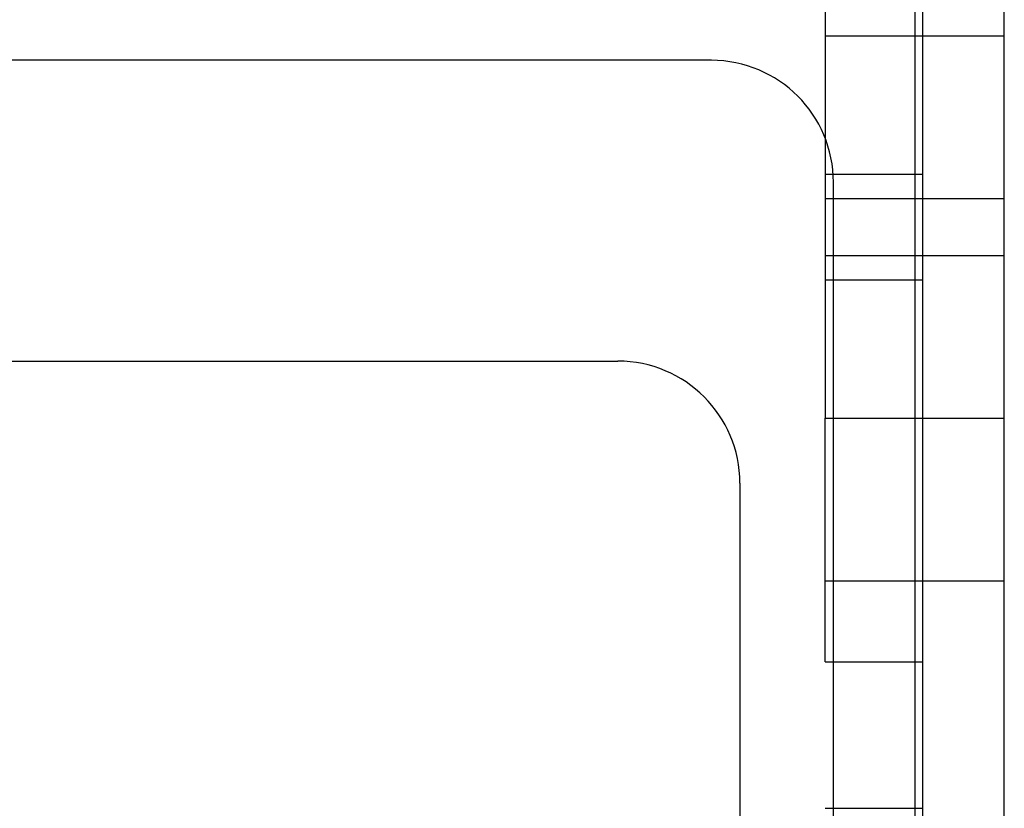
# Model space of a CAD drawing. Header units: millimetres. Extents: x 0 to 93, y -50 to 1.2.
# Tile 88 of 137: x 80.9 to 93, y -34.5 to -24.8. Entities that reach past the tile are written whole.
import ezdxf

# ---------------------------------------------------------------- set-up
doc = ezdxf.new("R2010")
doc.units = ezdxf.units.MM
doc.layers.add('MAIN-1', color=7, linetype='Continuous')
doc.layers.add('MAIN-2', color=7, linetype='Continuous')

msp = doc.modelspace()

# ---------------------------------------------------------------- linework, layer by layer
at = {"layer": 'MAIN-1'}
for p, q in [((91.9, -3.497), (91.9, -43.8)), ((92, -46.3), (92, -3.5)), ((93, -46.3), (93, -3.5)), ((91.9, -25), (92, -25)), ((91.9, -28), (92, -28)), ((91.9, -29.7), (92, -29.7)), ((91.9, -32.7), (92, -32.7)), ((91.9, -34.5), (92, -34.5))]:
    msp.add_line(p, q, dxfattribs=at)
at = {"layer": 'MAIN-2'}
for p, q in [((90.8, -22), (90.8, -25)), ((90.8, -25), (91.9, -25)), ((90.8, -25), (90.8, -28)), ((90.8, -25), (92, -25)), ((90.8, -25), (90.8, -25)), ((90.8, -25), (90.8, -25)), ((90.8, -25), (93, -25)), ((90.8, -25), (93, -25)), ((89.4, -25.3), (3.6, -25.3)), ((89.4, -25.3), (89.4, -25.3)), ((90.8, -26.7), (92, -26.7)), ((90.9, -26.8), (90.9, -26.8)), ((90.9, -49.2), (90.9, -26.8)), ((90.8, -27), (93, -27)), ((90.8, -27.7), (93, -27.7)), ((90.8, -28), (90.8, -29.7)), ((90.8, -28), (91.9, -28)), ((4.75, -29), (88.25, -29)), ((88.25, -29), (88.25, -29)), ((90.8, -29.7), (91.9, -29.7)), ((90.8, -32.7), (90.8, -29.7)), ((90.8, -29.7), (92, -29.7)), ((90.8, -29.7), (90.8, -29.7)), ((90.8, -29.7), (90.8, -29.7)), ((90.8, -29.7), (93, -29.7)), ((90.8, -29.7), (93, -29.7)), ((89.75, -30.5), (89.75, -47.5)), ((89.75, -30.5), (89.75, -30.5)), ((90.8, -31.7), (93, -31.7)), ((90.8, -32.7), (91.9, -32.7)), ((90.8, -34.5), (91.9, -34.5))]:
    msp.add_line(p, q, dxfattribs=at)
for centre in [(89.4, -26.8), (88.25, -30.5)]:
    msp.add_arc(centre, 1.5, 0, 90, dxfattribs=at)

doc.saveas('drawing.dxf')
